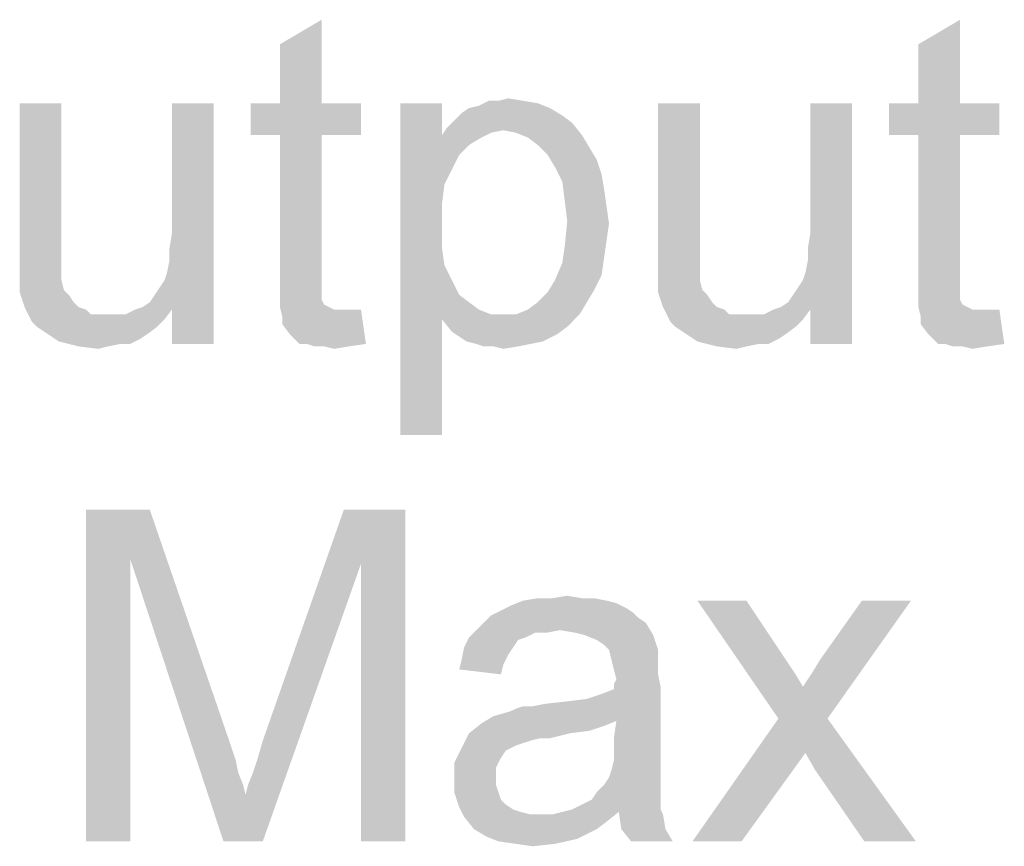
# Paper-space layout '61767N-2-A-2_1_1' of a CAD drawing. Header units: millimetres. Extents: x 0 to 594, y 1 to 420.
# Tile 116 of 222: x 294.34 to 303.25, y 299.41 to 306.89. Entities that reach past the tile are written whole.
import ezdxf

# ---------------------------------------------------------------- set-up
doc = ezdxf.new("R2010")
doc.units = ezdxf.units.MM
doc.header["$LTSCALE"] = 32.67
doc.layers.add('61767N-2-A-2_DXF_TEXT', color=7, linetype='CONTINUOUS')

psp = doc.layouts.new('61767N-2-A-2_1_1')

# ---------------------------------------------------------------- linework, layer by layer
at = {"layer": '61767N-2-A-2_DXF_TEXT', "color": 2, "linetype": 'Continuous'}
for points in [[(296.6948, 306.1318), (296.6948, 306.6652), (297.0726, 306.8874)], [(296.6948, 306.1318), (297.0726, 306.8874), (297.0726, 306.1318)], [(302.4726, 306.1318), (302.4726, 306.6652), (302.8504, 306.8874)], [(302.4726, 306.1318), (302.8504, 306.8874), (302.8504, 306.1318)], [(294.717, 306.1318), (294.717, 304.9096), (294.3393, 304.7763)], [(294.717, 306.1318), (294.3393, 304.7763), (294.3393, 306.1318)], [(295.6726, 304.5985), (295.6948, 304.7096), (296.0948, 306.1318)], [(295.717, 304.2652), (295.6726, 304.5985), (296.0948, 306.1318)], [(295.6948, 304.8207), (295.717, 304.954), (296.0948, 306.1318)], [(295.6948, 304.7096), (295.6948, 304.8207), (296.0948, 306.1318)], [(296.0948, 306.1318), (295.717, 304.954), (295.717, 306.1318)], [(295.717, 303.954), (295.717, 304.2652), (296.0948, 306.1318)], [(295.717, 303.954), (296.0948, 306.1318), (296.0948, 303.954)], [(297.0726, 306.1318), (297.4282, 306.1318), (296.4282, 305.8429)], [(296.6948, 306.1318), (297.0726, 306.1318), (296.4282, 305.8429)], [(296.6948, 306.1318), (296.4282, 305.8429), (296.4282, 306.1318)], [(296.6948, 305.8429), (296.4282, 305.8429), (297.4282, 306.1318)], [(297.0726, 305.8429), (296.6948, 305.8429), (297.4282, 306.1318)], [(297.0726, 305.8429), (297.4282, 306.1318), (297.4282, 305.8429)], [(298.1615, 306.1318), (298.1615, 305.8429), (297.7837, 303.1318)], [(298.1615, 306.1318), (297.7837, 303.1318), (297.7837, 306.1318)], [(298.4059, 306.0874), (298.4948, 306.1096), (299.0282, 306.1318)], [(298.4059, 306.0874), (299.0282, 306.1318), (299.1393, 306.0874)], [(298.8948, 306.154), (299.0282, 306.1318), (298.4948, 306.1096)], [(298.6726, 306.154), (298.8948, 306.154), (298.4948, 306.1096)], [(298.6726, 306.154), (298.4948, 306.1096), (298.5837, 306.154)], [(298.6726, 306.154), (298.7615, 306.1763), (298.8948, 306.154)], [(300.4948, 306.1318), (300.4948, 304.9096), (300.117, 304.7763)], [(300.4948, 306.1318), (300.117, 304.7763), (300.117, 306.1318)], [(301.4504, 304.5985), (301.4726, 304.7096), (301.8726, 306.1318)], [(301.4948, 304.2652), (301.4504, 304.5985), (301.8726, 306.1318)], [(301.4726, 304.8207), (301.4948, 304.954), (301.8726, 306.1318)], [(301.4726, 304.7096), (301.4726, 304.8207), (301.8726, 306.1318)], [(301.8726, 306.1318), (301.4948, 304.954), (301.4948, 306.1318)], [(301.4948, 303.954), (301.4948, 304.2652), (301.8726, 306.1318)], [(301.4948, 303.954), (301.8726, 306.1318), (301.8726, 303.954)], [(302.8504, 306.1318), (303.2059, 306.1318), (302.2059, 305.8429)], [(302.4726, 306.1318), (302.8504, 306.1318), (302.2059, 305.8429)], [(302.4726, 306.1318), (302.2059, 305.8429), (302.2059, 306.1318)], [(302.4726, 305.8429), (302.2059, 305.8429), (303.2059, 306.1318)], [(302.8504, 305.8429), (302.4726, 305.8429), (303.2059, 306.1318)], [(302.8504, 305.8429), (303.2059, 306.1318), (303.2059, 305.8429)], [(299.2504, 306.0207), (298.2726, 305.9763), (298.3393, 306.0429)], [(298.2726, 305.9763), (299.2504, 306.0207), (299.3393, 305.954)], [(299.1393, 306.0874), (298.3393, 306.0429), (298.4059, 306.0874)], [(298.3393, 306.0429), (299.1393, 306.0874), (299.2504, 306.0207)], [(299.3393, 305.954), (298.2059, 305.9096), (298.2726, 305.9763)], [(298.717, 305.8874), (298.2059, 305.9096), (299.3393, 305.954)], [(298.8282, 305.8652), (298.717, 305.8874), (299.3393, 305.954)], [(298.8282, 305.8652), (299.3393, 305.954), (299.4282, 305.8429)], [(297.0726, 305.8429), (296.6948, 304.5763), (296.6948, 305.8429)], [(296.6948, 304.5763), (297.0726, 305.8429), (297.0726, 304.554)], [(298.1615, 305.8429), (298.1837, 305.3985), (297.7837, 303.1318)], [(298.717, 305.8874), (298.1615, 305.8429), (298.2059, 305.9096)], [(298.717, 305.8874), (298.6059, 305.8652), (298.1615, 305.8429)], [(298.1615, 305.8429), (298.6059, 305.8652), (298.517, 305.8207)], [(298.1615, 305.8429), (298.517, 305.8207), (298.4059, 305.754)], [(298.1615, 305.8429), (298.4059, 305.754), (298.317, 305.6652)], [(298.1615, 305.8429), (298.317, 305.6652), (298.1837, 305.3985)], [(299.4282, 305.8429), (298.9393, 305.8207), (298.8282, 305.8652)], [(299.0282, 305.754), (298.9393, 305.8207), (299.4282, 305.8429)], [(299.0282, 305.754), (299.4282, 305.8429), (299.4948, 305.7318)], [(302.8504, 305.8429), (302.4726, 304.5763), (302.4726, 305.8429)], [(302.4726, 304.5763), (302.8504, 305.8429), (302.8504, 304.554)], [(299.4948, 305.7318), (299.117, 305.6652), (299.0282, 305.754)], [(298.317, 305.6652), (298.2504, 305.5318), (298.1837, 305.3985)], [(299.117, 305.6652), (299.4948, 305.7318), (299.5615, 305.6207)], [(299.5615, 305.6207), (299.1837, 305.554), (299.117, 305.6652)], [(299.1837, 305.554), (299.5615, 305.6207), (299.6059, 305.4874)], [(299.6059, 305.4874), (299.2504, 305.4207), (299.1837, 305.554)], [(299.2504, 305.4207), (299.6059, 305.4874), (299.6282, 305.354)], [(298.1837, 305.3985), (298.1615, 305.2207), (297.7837, 303.1318)], [(299.6282, 305.354), (299.2726, 305.2429), (299.2504, 305.4207)], [(299.2726, 305.2429), (299.6282, 305.354), (299.6504, 305.1985)], [(298.1615, 305.2207), (298.1615, 305.0207), (297.7837, 303.1318)], [(299.6504, 305.1985), (299.2948, 305.0652), (299.2726, 305.2429)], [(299.2948, 305.0652), (299.6504, 305.1985), (299.6726, 305.0429)], [(299.6726, 305.0429), (299.2726, 304.8429), (299.2948, 305.0652)], [(299.6726, 305.0429), (299.6504, 304.8874), (299.2726, 304.8429)], [(298.1615, 305.0207), (298.1615, 304.8207), (297.7837, 303.1318)], [(294.3393, 304.7763), (294.717, 304.9096), (294.717, 304.7763)], [(299.2726, 304.8429), (299.6504, 304.8874), (299.6282, 304.7318)], [(300.117, 304.7763), (300.4948, 304.9096), (300.4948, 304.7763)], [(294.717, 304.7763), (294.3393, 304.6652), (294.3393, 304.7763)], [(294.3393, 304.6652), (294.717, 304.7763), (294.717, 304.6652)], [(298.1615, 304.8207), (298.1837, 304.6652), (297.7837, 303.1318)], [(299.6282, 304.7318), (299.2504, 304.6874), (299.2726, 304.8429)], [(300.4948, 304.7763), (300.117, 304.6652), (300.117, 304.7763)], [(300.117, 304.6652), (300.4948, 304.7763), (300.4948, 304.6652)], [(299.6059, 304.5763), (299.1837, 304.5318), (299.2504, 304.6874)], [(299.2504, 304.6874), (299.6282, 304.7318), (299.6059, 304.5763)], [(294.717, 304.6652), (294.3393, 304.5763), (294.3393, 304.6652)], [(294.3393, 304.5763), (294.717, 304.6652), (294.717, 304.5763)], [(295.717, 304.2652), (295.6504, 304.5318), (295.6726, 304.5985)], [(298.1837, 304.6652), (298.2504, 304.5318), (297.7837, 303.1318)], [(300.4948, 304.6652), (300.117, 304.5763), (300.117, 304.6652)], [(300.117, 304.5763), (300.4948, 304.6652), (300.4948, 304.5763)], [(301.4948, 304.2652), (301.4282, 304.5318), (301.4504, 304.5985)], [(294.717, 304.5763), (294.717, 304.5318), (294.3393, 304.4874)], [(294.717, 304.5763), (294.3393, 304.4874), (294.3393, 304.5763)], [(294.3393, 304.4874), (294.717, 304.5318), (294.7393, 304.4429)], [(295.717, 304.2652), (295.6059, 304.4652), (295.6504, 304.5318)], [(297.0726, 304.554), (296.6948, 304.4207), (296.6948, 304.5763)], [(297.0726, 304.554), (297.0726, 304.4874), (296.6948, 304.4207)], [(298.2504, 304.5318), (298.1615, 304.1763), (297.7837, 303.1318)], [(298.2504, 304.5318), (298.317, 304.3985), (298.1615, 304.1763)], [(299.5393, 304.4429), (299.117, 304.4207), (299.1837, 304.5318)], [(299.1837, 304.5318), (299.6059, 304.5763), (299.5393, 304.4429)], [(300.4948, 304.5763), (300.4948, 304.5318), (300.117, 304.4874)], [(300.4948, 304.5763), (300.117, 304.4874), (300.117, 304.5763)], [(300.117, 304.4874), (300.4948, 304.5318), (300.517, 304.4429)], [(301.4948, 304.2652), (301.3837, 304.4652), (301.4282, 304.5318)], [(302.8504, 304.554), (302.4726, 304.4207), (302.4726, 304.5763)], [(302.8504, 304.554), (302.8504, 304.4874), (302.4726, 304.4207)], [(294.7393, 304.4429), (294.3393, 304.4207), (294.3393, 304.4874)], [(294.3393, 304.4207), (294.7393, 304.4429), (294.7837, 304.3985)], [(294.7837, 304.3985), (294.3837, 304.2874), (294.3393, 304.4207)], [(295.717, 304.2652), (295.5615, 304.3985), (295.6059, 304.4652)], [(296.6948, 304.4207), (297.0726, 304.4874), (297.0726, 304.4207)], [(297.0726, 304.4207), (297.0726, 304.3763), (296.6948, 304.2874)], [(297.0726, 304.4207), (296.6948, 304.2874), (296.6948, 304.4207)], [(299.0282, 304.3318), (299.117, 304.4207), (299.5393, 304.4429)], [(299.0282, 304.3318), (299.5393, 304.4429), (299.4726, 304.3318)], [(300.517, 304.4429), (300.117, 304.4207), (300.117, 304.4874)], [(300.117, 304.4207), (300.517, 304.4429), (300.5615, 304.3985)], [(300.5615, 304.3985), (300.1615, 304.2874), (300.117, 304.4207)], [(301.4948, 304.2652), (301.3393, 304.3985), (301.3837, 304.4652)], [(302.4726, 304.4207), (302.8504, 304.4874), (302.8504, 304.4207)], [(302.8504, 304.4207), (302.8504, 304.3763), (302.4726, 304.2874)], [(302.8504, 304.4207), (302.4726, 304.2874), (302.4726, 304.4207)], [(294.7837, 304.3985), (294.8282, 304.3318), (294.3837, 304.2874)], [(294.3837, 304.2874), (294.8282, 304.3318), (294.8726, 304.2874)], [(295.717, 304.2652), (295.4504, 304.2874), (295.517, 304.3318)], [(295.717, 304.2652), (295.517, 304.3318), (295.5615, 304.3985)], [(297.0726, 304.3763), (297.0726, 304.354), (296.6948, 304.2874)], [(297.0726, 304.354), (297.0948, 304.3096), (296.6948, 304.2874)], [(298.317, 304.3985), (298.4059, 304.3318), (298.1615, 304.1763)], [(298.4059, 304.3318), (298.4948, 304.2652), (298.1615, 304.1763)], [(298.8282, 304.2207), (298.9393, 304.2652), (299.4726, 304.3318)], [(298.8282, 304.2207), (299.4726, 304.3318), (299.4059, 304.2207)], [(299.4726, 304.3318), (298.9393, 304.2652), (299.0282, 304.3318)], [(300.5615, 304.3985), (300.6059, 304.3318), (300.1615, 304.2874)], [(300.1615, 304.2874), (300.6059, 304.3318), (300.6504, 304.2874)], [(301.4948, 304.2652), (301.2282, 304.2874), (301.2948, 304.3318)], [(301.4948, 304.2652), (301.2948, 304.3318), (301.3393, 304.3985)], [(302.8504, 304.3763), (302.8504, 304.354), (302.4726, 304.2874)], [(302.8504, 304.354), (302.8726, 304.3096), (302.4726, 304.2874)], [(294.8726, 304.2874), (294.4504, 304.154), (294.3837, 304.2874)], [(294.8726, 304.2874), (294.9393, 304.2652), (294.4504, 304.154)], [(294.9393, 304.2652), (294.9837, 304.2207), (294.4504, 304.154)], [(295.717, 304.2652), (295.2948, 304.2207), (295.3837, 304.2652)], [(295.2948, 304.2207), (295.717, 304.2652), (295.6504, 304.1763)], [(295.717, 304.2652), (295.3837, 304.2652), (295.4504, 304.2874)], [(296.6948, 304.2874), (297.0948, 304.3096), (297.1393, 304.2874)], [(297.1393, 304.2874), (296.717, 304.1985), (296.6948, 304.2874)], [(297.1393, 304.2874), (297.1837, 304.2652), (296.717, 304.1985)], [(297.3393, 304.2652), (297.4282, 304.2652), (296.717, 304.1985)], [(297.2726, 304.2652), (297.3393, 304.2652), (296.717, 304.1985)], [(297.1837, 304.2652), (297.2726, 304.2652), (296.717, 304.1985)], [(296.717, 304.1318), (296.717, 304.1985), (297.4282, 304.2652)], [(296.7837, 304.0429), (296.717, 304.1318), (297.4282, 304.2652)], [(296.8726, 303.954), (296.7837, 304.0429), (297.4282, 304.2652)], [(296.9393, 303.954), (296.8726, 303.954), (297.4282, 304.2652)], [(296.9393, 303.954), (297.4282, 304.2652), (297.4726, 303.954)], [(298.4948, 304.2652), (298.6059, 304.2207), (298.1615, 304.1763)], [(300.6504, 304.2874), (300.2282, 304.154), (300.1615, 304.2874)], [(300.6504, 304.2874), (300.717, 304.2652), (300.2282, 304.154)], [(300.717, 304.2652), (300.7615, 304.2207), (300.2282, 304.154)], [(301.4948, 304.2652), (301.0726, 304.2207), (301.1615, 304.2652)], [(301.0726, 304.2207), (301.4948, 304.2652), (301.4282, 304.1763)], [(301.4948, 304.2652), (301.1615, 304.2652), (301.2282, 304.2874)], [(302.4726, 304.2874), (302.8726, 304.3096), (302.917, 304.2874)], [(302.917, 304.2874), (302.4948, 304.1985), (302.4726, 304.2874)], [(302.917, 304.2874), (302.9615, 304.2652), (302.4948, 304.1985)], [(303.117, 304.2652), (303.2059, 304.2652), (302.4948, 304.1985)], [(303.0504, 304.2652), (303.117, 304.2652), (302.4948, 304.1985)], [(302.9615, 304.2652), (303.0504, 304.2652), (302.4948, 304.1985)], [(302.4948, 304.1318), (302.4948, 304.1985), (303.2059, 304.2652)], [(302.5615, 304.0429), (302.4948, 304.1318), (303.2059, 304.2652)], [(302.6504, 303.954), (302.5615, 304.0429), (303.2059, 304.2652)], [(302.717, 303.954), (302.6504, 303.954), (303.2059, 304.2652)], [(302.717, 303.954), (303.2059, 304.2652), (303.2504, 303.954)], [(295.2948, 304.2207), (295.6504, 304.1763), (294.4504, 304.154)], [(295.2282, 304.2207), (295.2948, 304.2207), (294.4504, 304.154)], [(295.1393, 304.2207), (295.2282, 304.2207), (294.4504, 304.154)], [(295.0726, 304.2207), (295.1393, 304.2207), (294.4504, 304.154)], [(294.9837, 304.2207), (295.0726, 304.2207), (294.4504, 304.154)], [(294.4948, 304.1096), (294.4504, 304.154), (295.6504, 304.1763)], [(294.4948, 304.1096), (295.6504, 304.1763), (295.5837, 304.1096)], [(297.7837, 303.1318), (298.1615, 304.1763), (298.1615, 303.1318)], [(298.1615, 304.1763), (299.4059, 304.2207), (299.2948, 304.1096)], [(298.8282, 304.2207), (299.4059, 304.2207), (298.1615, 304.1763)], [(298.717, 304.2207), (298.8282, 304.2207), (298.1615, 304.1763)], [(298.6059, 304.2207), (298.717, 304.2207), (298.1615, 304.1763)], [(299.2948, 304.1096), (298.2504, 304.0652), (298.1615, 304.1763)], [(301.0726, 304.2207), (301.4282, 304.1763), (300.2282, 304.154)], [(301.0059, 304.2207), (301.0726, 304.2207), (300.2282, 304.154)], [(300.917, 304.2207), (301.0059, 304.2207), (300.2282, 304.154)], [(300.8504, 304.2207), (300.917, 304.2207), (300.2282, 304.154)], [(300.7615, 304.2207), (300.8504, 304.2207), (300.2282, 304.154)], [(300.2726, 304.1096), (300.2282, 304.154), (301.4282, 304.1763)], [(300.2726, 304.1096), (301.4282, 304.1763), (301.3615, 304.1096)], [(295.5837, 304.1096), (294.5615, 304.0652), (294.4948, 304.1096)], [(294.5615, 304.0652), (295.5837, 304.1096), (295.4948, 304.0429)], [(295.4948, 304.0429), (294.6282, 304.0207), (294.5615, 304.0652)], [(298.2504, 304.0652), (299.2948, 304.1096), (299.2059, 304.0429)], [(299.2059, 304.0429), (298.3837, 303.9763), (298.2504, 304.0652)], [(301.3615, 304.1096), (300.3393, 304.0652), (300.2726, 304.1096)], [(300.3393, 304.0652), (301.3615, 304.1096), (301.2726, 304.0429)], [(301.2726, 304.0429), (300.4059, 304.0207), (300.3393, 304.0652)], [(294.6282, 304.0207), (295.4948, 304.0429), (295.4282, 303.9985)], [(295.4282, 303.9985), (294.6948, 303.9763), (294.6282, 304.0207)], [(295.2504, 303.954), (294.6948, 303.9763), (295.4282, 303.9985)], [(295.2504, 303.954), (294.8726, 303.9318), (294.6948, 303.9763)], [(295.2504, 303.954), (295.4282, 303.9985), (295.3393, 303.954)], [(298.3837, 303.9763), (299.2059, 304.0429), (299.0726, 303.9763)], [(299.0726, 303.9763), (298.4726, 303.954), (298.3837, 303.9763)], [(298.4726, 303.954), (299.0726, 303.9763), (298.9615, 303.954)], [(300.4059, 304.0207), (301.2726, 304.0429), (301.2059, 303.9985)], [(301.2059, 303.9985), (300.4726, 303.9763), (300.4059, 304.0207)], [(301.0282, 303.954), (300.4726, 303.9763), (301.2059, 303.9985)], [(301.0282, 303.954), (300.6504, 303.9318), (300.4726, 303.9763)], [(301.0282, 303.954), (301.2059, 303.9985), (301.117, 303.954)], [(294.8726, 303.9318), (295.2504, 303.954), (295.1393, 303.9318)], [(295.1393, 303.9318), (295.0504, 303.9096), (294.8726, 303.9318)], [(297.4726, 303.954), (297.0059, 303.9318), (296.9393, 303.954)], [(297.0948, 303.9318), (297.0059, 303.9318), (297.4726, 303.954)], [(297.0948, 303.9318), (297.4726, 303.954), (297.317, 303.9318)], [(297.317, 303.9318), (297.1837, 303.9096), (297.0948, 303.9318)], [(298.9615, 303.954), (298.5393, 303.9318), (298.4726, 303.954)], [(298.6282, 303.9318), (298.5393, 303.9318), (298.9615, 303.954)], [(298.6282, 303.9318), (298.9615, 303.954), (298.8504, 303.9318)], [(298.8504, 303.9318), (298.717, 303.9096), (298.6282, 303.9318)], [(300.6504, 303.9318), (301.0282, 303.954), (300.917, 303.9318)], [(300.917, 303.9318), (300.8282, 303.9096), (300.6504, 303.9318)], [(303.2504, 303.954), (302.7837, 303.9318), (302.717, 303.954)], [(302.8726, 303.9318), (302.7837, 303.9318), (303.2504, 303.954)], [(302.8726, 303.9318), (303.2504, 303.954), (303.0948, 303.9318)], [(303.0948, 303.9318), (302.9615, 303.9096), (302.8726, 303.9318)], [(294.9393, 302.454), (295.517, 302.454), (295.3393, 302.0096)], [(295.3393, 302.0096), (294.9393, 299.454), (294.9393, 302.454)], [(295.3393, 302.0096), (295.517, 302.454), (296.2504, 300.3207)], [(297.4282, 301.9652), (296.5393, 300.3652), (297.2726, 302.454)], [(297.2726, 302.454), (297.8282, 302.454), (297.4282, 301.9652)], [(297.4282, 299.454), (297.4282, 301.9652), (297.8282, 302.454)], [(297.4282, 299.454), (297.8282, 302.454), (297.8282, 299.454)], [(294.9393, 299.454), (295.3393, 302.0096), (295.3393, 299.454)], [(296.2504, 300.3207), (296.1837, 299.454), (295.3393, 302.0096)], [(296.1837, 299.454), (296.3837, 299.8763), (297.4282, 301.9652)], [(296.1837, 299.454), (297.4282, 301.9652), (296.5393, 299.454)], [(296.3837, 299.8763), (296.4059, 299.9652), (297.4282, 301.9652)], [(296.4059, 299.9652), (296.4504, 300.0763), (297.4282, 301.9652)], [(296.4504, 300.0763), (296.4948, 300.2096), (297.4282, 301.9652)], [(296.4948, 300.2096), (296.5393, 300.3652), (297.4282, 301.9652)], [(299.4282, 301.654), (299.5393, 301.654), (298.8948, 301.6318)], [(299.1615, 301.654), (299.4282, 301.654), (298.8948, 301.6318)], [(299.1615, 301.654), (298.8948, 301.6318), (299.0282, 301.654)], [(298.8948, 301.6318), (299.5393, 301.654), (299.6504, 301.6318)], [(299.1615, 301.654), (299.2948, 301.6763), (299.4282, 301.654)], [(299.8282, 301.5652), (298.6948, 301.5429), (298.7837, 301.5874)], [(298.6948, 301.5429), (299.8282, 301.5652), (299.8948, 301.5207)], [(299.6504, 301.6318), (299.7393, 301.6096), (298.7837, 301.5874)], [(299.6504, 301.6318), (298.7837, 301.5874), (298.8948, 301.6318)], [(298.7837, 301.5874), (299.7393, 301.6096), (299.8282, 301.5652)], [(300.917, 301.6318), (301.2059, 300.5652), (300.4726, 301.6318)], [(300.917, 301.6318), (301.2726, 301.0985), (301.2059, 300.5652)], [(301.2059, 300.5652), (301.4282, 300.854), (302.4059, 301.6318)], [(301.2059, 300.5652), (302.4059, 301.6318), (301.6504, 300.5652)], [(301.4282, 300.854), (301.517, 300.9874), (302.4059, 301.6318)], [(301.517, 300.9874), (301.5837, 301.0985), (302.4059, 301.6318)], [(302.4059, 301.6318), (301.5837, 301.0985), (301.9615, 301.6318)], [(299.9393, 301.4763), (298.5393, 301.4318), (298.6059, 301.4985)], [(298.5393, 301.4318), (299.9393, 301.4763), (300.0059, 301.4318)], [(299.8948, 301.5207), (298.6059, 301.4985), (298.6948, 301.5429)], [(298.6059, 301.4985), (299.8948, 301.5207), (299.9393, 301.4763)], [(300.0059, 301.4318), (298.4726, 301.3652), (298.5393, 301.4318)], [(299.2282, 301.3652), (298.4726, 301.3652), (300.0059, 301.4318)], [(299.3615, 301.3429), (299.2282, 301.3652), (300.0059, 301.4318)], [(299.4504, 301.3207), (299.3615, 301.3429), (300.0059, 301.4318)], [(299.4504, 301.3207), (300.0059, 301.4318), (300.0726, 301.3207)], [(298.917, 301.2985), (298.8504, 301.2763), (298.3615, 301.2096)], [(298.917, 301.2985), (298.3615, 301.2096), (298.4059, 301.2985)], [(299.2282, 301.3652), (299.0059, 301.3429), (298.4059, 301.2985)], [(299.2282, 301.3652), (298.4059, 301.2985), (298.4726, 301.3652)], [(298.4059, 301.2985), (299.0059, 301.3429), (298.917, 301.2985)], [(299.0059, 301.3429), (299.2282, 301.3652), (299.117, 301.3429)], [(300.0726, 301.3207), (299.5615, 301.2763), (299.4504, 301.3207)], [(299.6282, 301.2318), (299.5615, 301.2763), (300.0726, 301.3207)], [(299.6726, 301.1874), (299.6282, 301.2318), (300.0726, 301.3207)], [(299.6726, 301.1874), (300.0726, 301.3207), (300.117, 301.1874)], [(298.8059, 301.2096), (298.7615, 301.1429), (298.3393, 301.0985)], [(298.8059, 301.2096), (298.3393, 301.0985), (298.3615, 301.2096)], [(298.3615, 301.2096), (298.8504, 301.2763), (298.8059, 301.2096)], [(298.3393, 301.0985), (298.7615, 301.1429), (298.717, 301.054)], [(300.117, 301.1874), (299.6948, 301.0985), (299.6726, 301.1874)], [(300.117, 301.1874), (300.117, 301.1207), (299.6948, 301.0985)], [(299.6948, 301.0985), (300.117, 301.1207), (300.117, 301.054)], [(298.717, 301.054), (298.317, 301.0096), (298.3393, 301.0985)], [(298.317, 301.0096), (298.717, 301.054), (298.6948, 300.9652)], [(300.117, 301.054), (299.717, 301.0096), (299.6948, 301.0985)], [(299.717, 301.0096), (300.117, 301.054), (300.117, 300.9652)], [(301.2726, 301.0985), (301.3615, 300.9652), (301.2059, 300.5652)], [(300.117, 300.9652), (299.7393, 300.9207), (299.717, 301.0096)], [(299.717, 300.8763), (299.7393, 300.9207), (300.117, 300.9652)], [(299.717, 300.8763), (300.117, 300.9652), (300.1393, 300.854)], [(301.3615, 300.9652), (301.4282, 300.854), (301.2059, 300.5652)], [(298.6282, 300.5874), (299.4726, 300.7429), (300.1393, 300.854)], [(299.7393, 300.5429), (298.6282, 300.5874), (300.1393, 300.854)], [(299.4726, 300.7429), (299.6059, 300.7874), (300.1393, 300.854)], [(299.6059, 300.7874), (299.717, 300.8318), (300.1393, 300.854)], [(300.1393, 300.854), (299.717, 300.8318), (299.717, 300.8763)], [(299.717, 300.3874), (299.7393, 300.5429), (300.1393, 300.854)], [(299.717, 300.3874), (300.1393, 300.854), (300.1393, 300.3652)], [(298.6282, 300.5874), (298.7837, 300.6318), (299.4726, 300.7429)], [(298.7837, 300.6318), (298.8282, 300.654), (299.4726, 300.7429)], [(298.8282, 300.654), (298.9837, 300.6763), (299.4726, 300.7429)], [(298.9837, 300.6763), (298.8282, 300.654), (298.8948, 300.6763)], [(298.9837, 300.6763), (299.2948, 300.7207), (299.4726, 300.7429)], [(298.9837, 300.6763), (299.0948, 300.6985), (299.2948, 300.7207)], [(299.7393, 300.5429), (298.517, 300.5207), (298.6282, 300.5874)], [(299.6282, 300.4985), (298.4059, 300.4318), (298.517, 300.5207)], [(299.6282, 300.4985), (299.4948, 300.454), (298.4059, 300.4318)], [(298.517, 300.5207), (299.7393, 300.5429), (299.6282, 300.4985)], [(301.6504, 300.5652), (301.4504, 300.254), (300.4282, 299.454)], [(301.6504, 300.5652), (300.4282, 299.454), (301.2059, 300.5652)], [(301.5393, 300.0985), (301.4504, 300.254), (301.6504, 300.5652)], [(301.9837, 299.454), (301.5393, 300.0985), (301.6504, 300.5652)], [(301.9837, 299.454), (301.6504, 300.5652), (302.4504, 299.454)], [(299.317, 300.4318), (299.0504, 300.3874), (298.3393, 300.2985)], [(299.317, 300.4318), (298.3393, 300.2985), (298.4059, 300.4318)], [(298.4059, 300.4318), (299.4948, 300.454), (299.317, 300.4318)], [(299.0504, 300.3874), (299.317, 300.4318), (299.1393, 300.3874)], [(296.2504, 300.3207), (296.2948, 300.1874), (296.1837, 299.454)], [(299.0504, 300.3874), (298.9615, 300.3652), (298.3393, 300.2985)], [(298.9615, 300.3652), (298.8948, 300.3429), (298.3393, 300.2985)], [(298.8948, 300.3429), (298.8282, 300.3207), (298.3393, 300.2985)], [(298.3393, 300.2985), (298.8282, 300.3207), (298.7393, 300.2763)], [(300.1393, 300.3652), (299.717, 300.2763), (299.717, 300.3874)], [(299.717, 300.2763), (300.1393, 300.3652), (300.1393, 300.2318)], [(298.7393, 300.2763), (298.2726, 300.1652), (298.3393, 300.2985)], [(298.7393, 300.2763), (298.6948, 300.2096), (298.2726, 300.1652)], [(300.1393, 300.2318), (299.717, 300.1874), (299.717, 300.2763)], [(299.717, 300.1874), (300.1393, 300.2318), (300.1393, 300.1207)], [(300.4282, 299.454), (301.4504, 300.254), (300.8726, 299.454)], [(296.2948, 300.1874), (296.317, 300.0763), (296.1837, 299.454)], [(298.2726, 300.1652), (298.6948, 300.2096), (298.6504, 300.1207)], [(298.6504, 300.1207), (298.2726, 300.0096), (298.2726, 300.1652)], [(300.1393, 300.1207), (299.6948, 300.0985), (299.717, 300.1874)], [(296.317, 300.0763), (296.3615, 299.9652), (296.1837, 299.454)], [(298.6504, 300.1207), (298.6504, 300.0318), (298.2726, 300.0096)], [(299.6726, 300.0318), (299.6948, 300.0985), (300.1393, 300.1207)], [(299.6726, 300.0318), (300.1393, 300.1207), (300.1393, 300.0318)], [(296.3615, 299.9652), (296.3837, 299.8763), (296.1837, 299.454)], [(298.2726, 300.0096), (298.6504, 300.0318), (298.6504, 299.9652)], [(298.6504, 299.9652), (298.2726, 299.8985), (298.2726, 300.0096)], [(298.2726, 299.8985), (298.6504, 299.9652), (298.6726, 299.8985)], [(300.1393, 299.9429), (299.5615, 299.8985), (299.6282, 299.9652)], [(300.1393, 300.0318), (299.6282, 299.9652), (299.6726, 300.0318)], [(299.6282, 299.9652), (300.1393, 300.0318), (300.1393, 299.9429)], [(298.6726, 299.8985), (298.317, 299.7652), (298.2726, 299.8985)], [(298.6726, 299.8985), (298.6948, 299.8318), (298.317, 299.7652)], [(300.1393, 299.854), (299.517, 299.8318), (299.5615, 299.8985)], [(299.5615, 299.8985), (300.1393, 299.9429), (300.1393, 299.854)], [(298.6948, 299.8318), (298.7393, 299.7874), (298.317, 299.7652)], [(298.317, 299.7652), (298.7393, 299.7874), (298.8059, 299.7429)], [(299.3393, 299.7429), (299.4282, 299.7874), (300.1393, 299.8096)], [(299.3393, 299.7429), (300.1393, 299.8096), (300.1393, 299.7429)], [(300.1393, 299.8096), (299.4282, 299.7874), (299.517, 299.8318)], [(299.517, 299.8318), (300.1393, 299.854), (300.1393, 299.8096)], [(298.8059, 299.7429), (298.3615, 299.6763), (298.317, 299.7652)], [(298.8059, 299.7429), (298.8726, 299.7207), (298.3615, 299.6763)], [(298.8726, 299.7207), (298.9615, 299.6985), (298.3615, 299.6763)], [(299.0726, 299.6985), (299.1615, 299.6985), (298.3615, 299.6763)], [(298.9615, 299.6985), (299.0726, 299.6985), (298.3615, 299.6763)], [(299.6504, 299.6318), (298.3615, 299.6763), (299.1615, 299.6985)], [(299.7615, 299.7207), (299.1615, 299.6985), (299.2504, 299.7207)], [(299.1615, 299.6985), (299.7615, 299.7207), (299.6504, 299.6318)], [(300.1393, 299.7429), (299.2504, 299.7207), (299.3393, 299.7429)], [(299.7615, 299.7207), (299.2504, 299.7207), (300.1393, 299.7429)], [(299.7615, 299.7207), (300.1393, 299.7429), (300.1615, 299.6985)], [(300.1615, 299.6985), (299.7837, 299.5652), (299.7615, 299.7207)], [(299.7837, 299.5652), (300.1615, 299.6985), (300.1837, 299.5652)], [(299.6504, 299.6318), (298.4504, 299.5652), (298.3615, 299.6763)], [(298.4504, 299.5652), (299.6504, 299.6318), (299.5615, 299.5652)], [(299.5615, 299.5652), (298.5615, 299.4985), (298.4504, 299.5652)], [(299.5615, 299.5652), (299.4726, 299.5207), (298.5615, 299.4985)], [(298.5615, 299.4985), (299.4726, 299.5207), (299.3837, 299.4763)], [(300.1837, 299.5652), (299.8726, 299.454), (299.7837, 299.5652)], [(299.8726, 299.454), (300.1837, 299.5652), (300.2504, 299.454)], [(299.3837, 299.4763), (298.6726, 299.454), (298.5615, 299.4985)], [(298.8282, 299.4318), (298.6726, 299.454), (299.3837, 299.4763)], [(298.8282, 299.4318), (299.3837, 299.4763), (299.1837, 299.4318)], [(299.1837, 299.4318), (298.9837, 299.4096), (298.8282, 299.4318)]]:
    psp.add_solid(points, dxfattribs=at)

doc.saveas('drawing.dxf')
